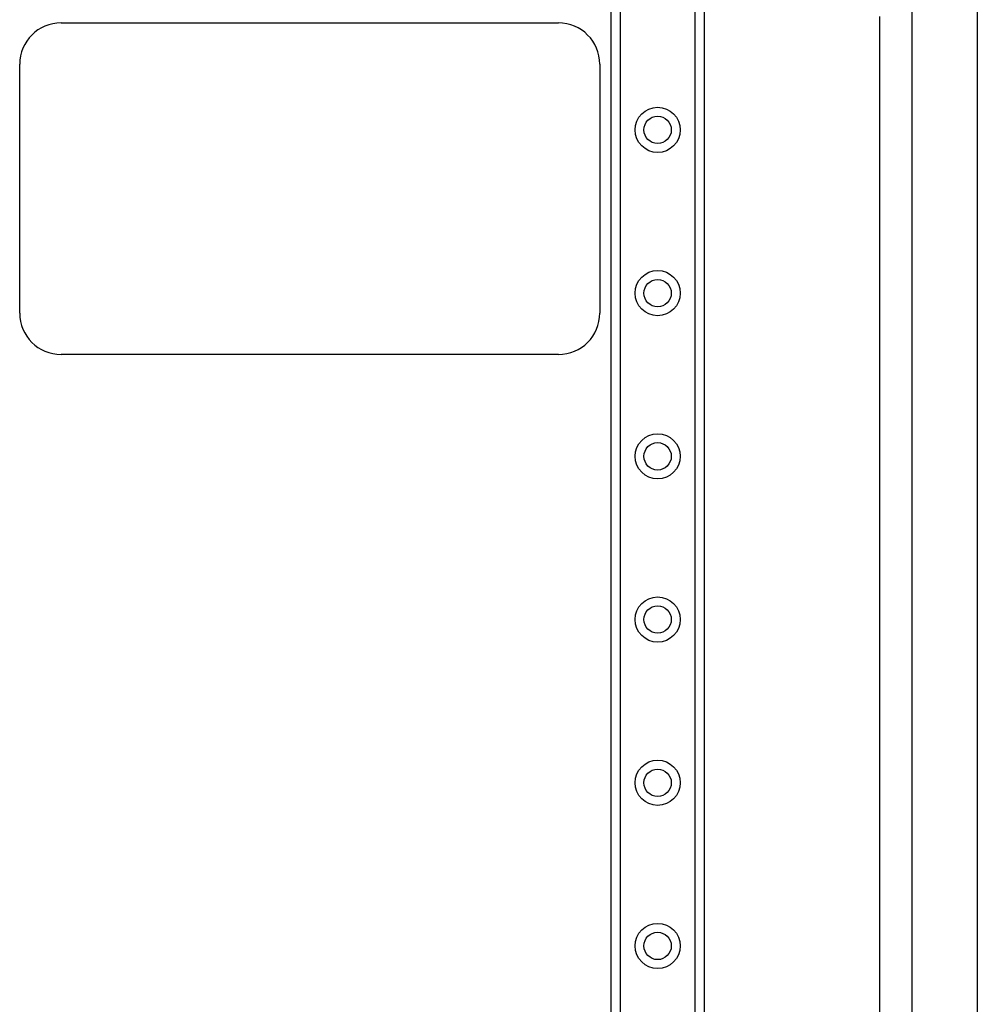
# Model space of a CAD drawing. Header units: inches. Extents: x 5 to 160, y 9 to 87.
# Tile 138 of 203: x 28.4 to 34.18, y 51.76 to 57.7. Entities that reach past the tile are written whole.
import ezdxf

# ---------------------------------------------------------------- set-up
doc = ezdxf.new("R2010")
doc.units = ezdxf.units.IN
doc.header["$MEASUREMENT"] = 0
doc.layers.add('Visible Edges(ANSI)', color=7, linetype='Continuous', lineweight=25)
doc.layers.add('Visible Tangent Edges(ANSI)', color=7, linetype='Continuous', lineweight=25)

msp = doc.modelspace()

# ---------------------------------------------------------------- linework, layer by layer
at = {"layer": 'Visible Edges(ANSI)'}
for p, q in [((31.9662, 22.2147), (31.9662, 61.3345)), ((32.5282, 61.3345), (32.5282, 22.2147)), ((33.7821, 42.1589), (33.7821, 58.0422)), ((34.1758, 58.0422), (34.1758, 42.1589)), ((28.6482, 57.6761), (31.6482, 57.6761)), ((33.5857, 57.7143), (33.5857, 42.4863)), ((28.3982, 55.9261), (28.3982, 57.4261)), ((31.8982, 57.4261), (31.8982, 55.9261)), ((31.6482, 55.6761), (28.6482, 55.6761))]:
    msp.add_line(p, q, dxfattribs=at)
for centre in [(32.2472, 57.0305), (32.2472, 56.0462), (32.2472, 55.062), (32.2472, 54.0777), (32.2472, 53.0935), (32.2472, 52.1092)]:
    msp.add_circle(centre, 0.0825, dxfattribs=at)
for centre, start, end in [((28.6482, 57.4261), 90, 180), ((31.6482, 57.4261), 0, 90), ((28.6482, 55.9261), 180, 270), ((31.6482, 55.9261), 270, 0)]:
    msp.add_arc(centre, 0.25, start, end, dxfattribs=at)
at = {"layer": 'Visible Tangent Edges(ANSI)'}
for p, q in [((32.0201, 61.3345), (32.0201, 22.2147)), ((32.4744, 22.2147), (32.4744, 61.3345))]:
    msp.add_line(p, q, dxfattribs=at)
for centre in [(32.2472, 57.0305), (32.2472, 56.0462), (32.2472, 55.062), (32.2472, 54.0777), (32.2472, 53.0935), (32.2472, 52.1092)]:
    msp.add_circle(centre, 0.1363, dxfattribs=at)

doc.saveas('drawing.dxf')
